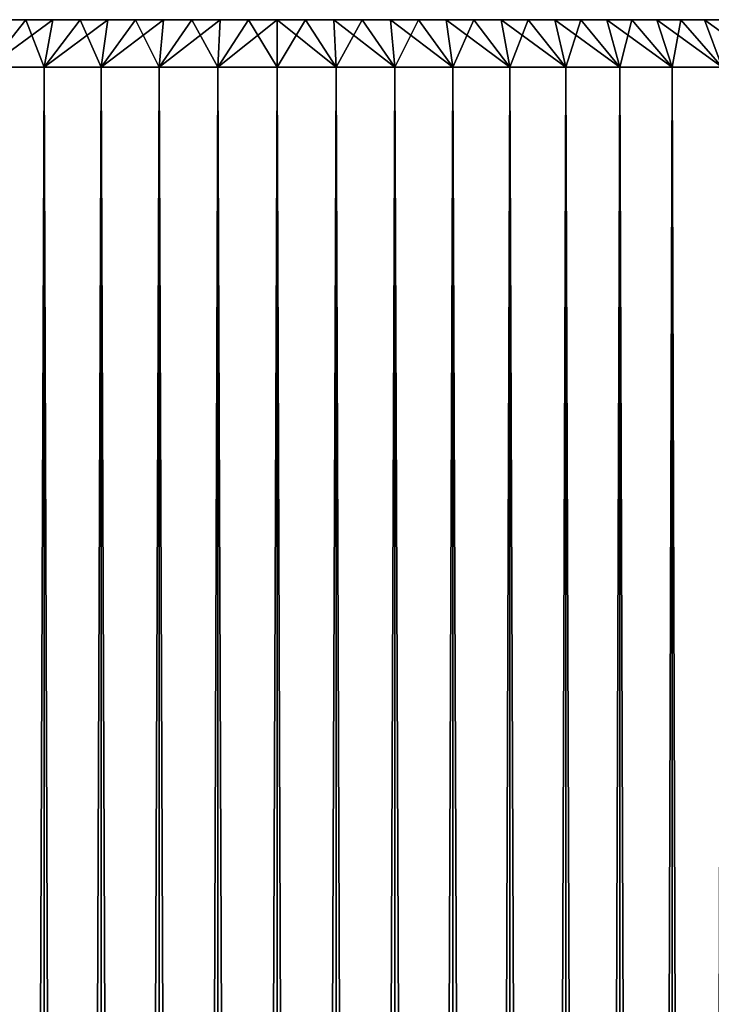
# Model space of a CAD drawing. Header units: millimetres. Extents: x -5 to 5, y 0 to 1574.
# Tile 16 of 17: x -1.63 to 2.75, y 1567.27 to 1573.5. Entities that reach past the tile are written whole.
import ezdxf

# ---------------------------------------------------------------- set-up
doc = ezdxf.new("R2010")
doc.units = ezdxf.units.MM
doc.header["$LTSCALE"] = 65.185185
for name, color, linetype in [('10', 7, 'CONTINUOUS'), ('11', 7, 'CONTINUOUS'), ('12', 7, 'CONTINUOUS'), ('8', 7, 'CONTINUOUS'), ('9', 7, 'CONTINUOUS')]:
    doc.layers.add(name, color=color, linetype=linetype)

msp = doc.modelspace()

# ---------------------------------------------------------------- linework, layer by layer
at = {"layer": '10', "color": 1, "linetype": 'Continuous'}
for points in [[(-1.8267, 1473.8, 4.6544), (-1.4738, 1473.8, 4.7779), (-1.8267, 1573.2, 4.6544), (-1.8267, 1473.8, 4.6544)], [(-1.8267, 1573.2, 4.6544), (-1.4738, 1473.8, 4.7779), (-1.4738, 1573.2, 4.7779), (-1.8267, 1573.2, 4.6544)], [(-1.4738, 1473.8, 4.7779), (-1.1126, 1473.8, 4.8746), (-1.4738, 1573.2, 4.7779), (-1.4738, 1473.8, 4.7779)], [(-1.4738, 1573.2, 4.7779), (-1.1126, 1473.8, 4.8746), (-1.1126, 1573.2, 4.8746), (-1.4738, 1573.2, 4.7779)], [(-1.1126, 1473.8, 4.8746), (-0.7452, 1473.8, 4.9442), (-1.1126, 1573.2, 4.8746), (-1.1126, 1473.8, 4.8746)], [(-1.1126, 1573.2, 4.8746), (-0.7452, 1473.8, 4.9442), (-0.7452, 1573.2, 4.9442), (-1.1126, 1573.2, 4.8746)], [(-0.7452, 1473.8, 4.9442), (-0.3737, 1473.8, 4.986), (-0.7452, 1573.2, 4.9442), (-0.7452, 1473.8, 4.9442)], [(-0.7452, 1573.2, 4.9442), (-0.3737, 1473.8, 4.986), (-0.3737, 1573.2, 4.986), (-0.7452, 1573.2, 4.9442)], [(-0.3737, 1473.8, 4.986), (0, 1473.8, 5), (-0.3737, 1573.2, 4.986), (-0.3737, 1473.8, 4.986)], [(-0.3737, 1573.2, 4.986), (0, 1473.8, 5), (0, 1573.2, 5), (-0.3737, 1573.2, 4.986)], [(0, 1473.8, 5), (0.3737, 1473.8, 4.986), (0, 1573.2, 5), (0, 1473.8, 5)], [(0, 1573.2, 5), (0.3737, 1473.8, 4.986), (0.3737, 1573.2, 4.986), (0, 1573.2, 5)], [(0.3737, 1473.8, 4.986), (0.7452, 1473.8, 4.9442), (0.3737, 1573.2, 4.986), (0.3737, 1473.8, 4.986)], [(0.3737, 1573.2, 4.986), (0.7452, 1473.8, 4.9442), (0.7452, 1573.2, 4.9442), (0.3737, 1573.2, 4.986)], [(0.7452, 1473.8, 4.9442), (1.1126, 1473.8, 4.8746), (0.7452, 1573.2, 4.9442), (0.7452, 1473.8, 4.9442)], [(0.7452, 1573.2, 4.9442), (1.1126, 1473.8, 4.8746), (1.1126, 1573.2, 4.8746), (0.7452, 1573.2, 4.9442)], [(1.1126, 1473.8, 4.8746), (1.4738, 1473.8, 4.7779), (1.1126, 1573.2, 4.8746), (1.1126, 1473.8, 4.8746)], [(1.1126, 1573.2, 4.8746), (1.4738, 1473.8, 4.7779), (1.4738, 1573.2, 4.7779), (1.1126, 1573.2, 4.8746)], [(1.4738, 1473.8, 4.7779), (1.8267, 1473.8, 4.6544), (1.4738, 1573.2, 4.7779), (1.4738, 1473.8, 4.7779)], [(1.4738, 1573.2, 4.7779), (1.8267, 1473.8, 4.6544), (1.8267, 1573.2, 4.6544), (1.4738, 1573.2, 4.7779)], [(1.8267, 1473.8, 4.6544), (2.1694, 1473.8, 4.5048), (1.8267, 1573.2, 4.6544), (1.8267, 1473.8, 4.6544)], [(1.8267, 1573.2, 4.6544), (2.1694, 1473.8, 4.5048), (2.1694, 1573.2, 4.5048), (1.8267, 1573.2, 4.6544)], [(2.1694, 1473.8, 4.5048), (2.5, 1473.8, 4.3301), (2.1694, 1573.2, 4.5048), (2.1694, 1473.8, 4.5048)], [(2.1694, 1573.2, 4.5048), (2.5, 1473.8, 4.3301), (2.5, 1573.2, 4.3301), (2.1694, 1573.2, 4.5048)], [(2.5, 1473.8, 4.3301), (2.8166, 1473.8, 4.1312), (2.5, 1573.2, 4.3301), (2.5, 1473.8, 4.3301)], [(2.5, 1573.2, 4.3301), (2.8166, 1473.8, 4.1312), (2.8166, 1573.2, 4.1312), (2.5, 1573.2, 4.3301)]]:
    msp.add_3dface(points, dxfattribs=at)
at = {"layer": '11', "color": 1, "linetype": 'Continuous'}
for points in [[(-1.7569, 1573.5, -4.3593), (-1.5887, 1573.5, -4.4233), (-1.8267, 1573.2, -4.6544), (-1.7569, 1573.5, -4.3593)], [(-1.5887, 1573.5, -4.4233), (-1.4181, 1573.5, -4.481), (-1.8267, 1573.2, -4.6544), (-1.5887, 1573.5, -4.4233)], [(-1.4181, 1573.5, -4.481), (-1.4738, 1573.2, -4.7779), (-1.8267, 1573.2, -4.6544), (-1.4181, 1573.5, -4.481)], [(-1.4181, 1573.5, -4.481), (-1.2454, 1573.5, -4.532), (-1.4738, 1573.2, -4.7779), (-1.4181, 1573.5, -4.481)], [(-1.2454, 1573.5, -4.532), (-1.0709, 1573.5, -4.5764), (-1.4738, 1573.2, -4.7779), (-1.2454, 1573.5, -4.532)], [(-1.0709, 1573.5, -4.5764), (-1.1126, 1573.2, -4.8746), (-1.4738, 1573.2, -4.7779), (-1.0709, 1573.5, -4.5764)], [(-1.0709, 1573.5, -4.5764), (-0.8949, 1573.5, -4.614), (-1.1126, 1573.2, -4.8746), (-1.0709, 1573.5, -4.5764)], [(-0.8949, 1573.5, -4.614), (-0.7174, 1573.5, -4.6449), (-1.1126, 1573.2, -4.8746), (-0.8949, 1573.5, -4.614)], [(-0.7174, 1573.5, -4.6449), (-0.7452, 1573.2, -4.9442), (-1.1126, 1573.2, -4.8746), (-0.7174, 1573.5, -4.6449)], [(-0.7174, 1573.5, -4.6449), (-0.539, 1573.5, -4.669), (-0.7452, 1573.2, -4.9442), (-0.7174, 1573.5, -4.6449)], [(-0.539, 1573.5, -4.669), (-0.3598, 1573.5, -4.6862), (-0.7452, 1573.2, -4.9442), (-0.539, 1573.5, -4.669)], [(-0.3598, 1573.5, -4.6862), (-0.3737, 1573.2, -4.986), (-0.7452, 1573.2, -4.9442), (-0.3598, 1573.5, -4.6862)], [(-0.3598, 1573.5, -4.6862), (-0.18, 1573.5, -4.6965), (-0.3737, 1573.2, -4.986), (-0.3598, 1573.5, -4.6862)], [(-0.18, 1573.5, -4.6965), (0, 1573.5, -4.7), (-0.3737, 1573.2, -4.986), (-0.18, 1573.5, -4.6965)], [(0, 1573.5, -4.7), (0, 1573.2, -5), (-0.3737, 1573.2, -4.986), (0, 1573.5, -4.7)], [(0, 1573.5, -4.7), (0.18, 1573.5, -4.6965), (0, 1573.2, -5), (0, 1573.5, -4.7)], [(0.18, 1573.5, -4.6965), (0.3737, 1573.2, -4.986), (0, 1573.2, -5), (0.18, 1573.5, -4.6965)], [(0.18, 1573.5, -4.6965), (0.3598, 1573.5, -4.6862), (0.3737, 1573.2, -4.986), (0.18, 1573.5, -4.6965)], [(0.3598, 1573.5, -4.6862), (0.539, 1573.5, -4.669), (0.3737, 1573.2, -4.986), (0.3598, 1573.5, -4.6862)], [(0.539, 1573.5, -4.669), (0.7452, 1573.2, -4.9442), (0.3737, 1573.2, -4.986), (0.539, 1573.5, -4.669)], [(0.539, 1573.5, -4.669), (0.7174, 1573.5, -4.6449), (0.7452, 1573.2, -4.9442), (0.539, 1573.5, -4.669)], [(0.7174, 1573.5, -4.6449), (0.8949, 1573.5, -4.614), (0.7452, 1573.2, -4.9442), (0.7174, 1573.5, -4.6449)], [(0.8949, 1573.5, -4.614), (1.1126, 1573.2, -4.8746), (0.7452, 1573.2, -4.9442), (0.8949, 1573.5, -4.614)], [(0.8949, 1573.5, -4.614), (1.0709, 1573.5, -4.5764), (1.1126, 1573.2, -4.8746), (0.8949, 1573.5, -4.614)], [(1.0709, 1573.5, -4.5764), (1.2454, 1573.5, -4.532), (1.1126, 1573.2, -4.8746), (1.0709, 1573.5, -4.5764)], [(1.2454, 1573.5, -4.532), (1.4738, 1573.2, -4.7779), (1.1126, 1573.2, -4.8746), (1.2454, 1573.5, -4.532)], [(1.2454, 1573.5, -4.532), (1.4181, 1573.5, -4.481), (1.4738, 1573.2, -4.7779), (1.2454, 1573.5, -4.532)], [(1.4181, 1573.5, -4.481), (1.5887, 1573.5, -4.4233), (1.4738, 1573.2, -4.7779), (1.4181, 1573.5, -4.481)], [(1.5887, 1573.5, -4.4233), (1.8267, 1573.2, -4.6544), (1.4738, 1573.2, -4.7779), (1.5887, 1573.5, -4.4233)], [(1.5887, 1573.5, -4.4233), (1.7569, 1573.5, -4.3593), (1.8267, 1573.2, -4.6544), (1.5887, 1573.5, -4.4233)], [(1.7569, 1573.5, -4.3593), (1.9226, 1573.5, -4.2888), (1.8267, 1573.2, -4.6544), (1.7569, 1573.5, -4.3593)], [(1.9226, 1573.5, -4.2888), (2.1694, 1573.2, -4.5048), (1.8267, 1573.2, -4.6544), (1.9226, 1573.5, -4.2888)], [(1.9226, 1573.5, -4.2888), (2.0855, 1573.5, -4.212), (2.1694, 1573.2, -4.5048), (1.9226, 1573.5, -4.2888)], [(2.0855, 1573.5, -4.212), (2.2453, 1573.5, -4.129), (2.1694, 1573.2, -4.5048), (2.0855, 1573.5, -4.212)], [(2.2453, 1573.5, -4.129), (2.5, 1573.2, -4.3301), (2.1694, 1573.2, -4.5048), (2.2453, 1573.5, -4.129)], [(2.2453, 1573.5, -4.129), (2.4018, 1573.5, -4.04), (2.5, 1573.2, -4.3301), (2.2453, 1573.5, -4.129)], [(2.4018, 1573.5, -4.04), (2.5548, 1573.5, -3.945), (2.5, 1573.2, -4.3301), (2.4018, 1573.5, -4.04)], [(2.5548, 1573.5, -3.945), (2.8166, 1573.2, -4.1312), (2.5, 1573.2, -4.3301), (2.5548, 1573.5, -3.945)], [(2.5548, 1573.5, -3.945), (2.704, 1573.5, -3.8443), (2.8166, 1573.2, -4.1312), (2.5548, 1573.5, -3.945)], [(2.704, 1573.5, -3.8443), (2.8492, 1573.5, -3.7379), (2.8166, 1573.2, -4.1312), (2.704, 1573.5, -3.8443)]]:
    msp.add_3dface(points, dxfattribs=at)
at = {"layer": '12', "color": 1, "linetype": 'Continuous'}
for points in [[(-1.5887, 1573.5, 4.4233), (-1.7569, 1573.5, 4.3593), (-1.8267, 1573.2, 4.6544), (-1.5887, 1573.5, 4.4233)], [(-1.5887, 1573.5, 4.4233), (-1.8267, 1573.2, 4.6544), (-1.4738, 1573.2, 4.7779), (-1.5887, 1573.5, 4.4233)], [(-1.4181, 1573.5, 4.481), (-1.5887, 1573.5, 4.4233), (-1.4738, 1573.2, 4.7779), (-1.4181, 1573.5, 4.481)], [(-1.2454, 1573.5, 4.532), (-1.4181, 1573.5, 4.481), (-1.4738, 1573.2, 4.7779), (-1.2454, 1573.5, 4.532)], [(-1.2454, 1573.5, 4.532), (-1.4738, 1573.2, 4.7779), (-1.1126, 1573.2, 4.8746), (-1.2454, 1573.5, 4.532)], [(-1.0709, 1573.5, 4.5764), (-1.2454, 1573.5, 4.532), (-1.1126, 1573.2, 4.8746), (-1.0709, 1573.5, 4.5764)], [(-0.8949, 1573.5, 4.614), (-1.0709, 1573.5, 4.5764), (-1.1126, 1573.2, 4.8746), (-0.8949, 1573.5, 4.614)], [(-0.8949, 1573.5, 4.614), (-1.1126, 1573.2, 4.8746), (-0.7452, 1573.2, 4.9442), (-0.8949, 1573.5, 4.614)], [(-0.7174, 1573.5, 4.6449), (-0.8949, 1573.5, 4.614), (-0.7452, 1573.2, 4.9442), (-0.7174, 1573.5, 4.6449)], [(-0.539, 1573.5, 4.669), (-0.7174, 1573.5, 4.6449), (-0.7452, 1573.2, 4.9442), (-0.539, 1573.5, 4.669)], [(-0.539, 1573.5, 4.669), (-0.7452, 1573.2, 4.9442), (-0.3737, 1573.2, 4.986), (-0.539, 1573.5, 4.669)], [(-0.3598, 1573.5, 4.6862), (-0.539, 1573.5, 4.669), (-0.3737, 1573.2, 4.986), (-0.3598, 1573.5, 4.6862)], [(-0.18, 1573.5, 4.6965), (-0.3598, 1573.5, 4.6862), (-0.3737, 1573.2, 4.986), (-0.18, 1573.5, 4.6965)], [(-0.18, 1573.5, 4.6965), (-0.3737, 1573.2, 4.986), (0, 1573.2, 5), (-0.18, 1573.5, 4.6965)], [(0, 1573.5, 4.7), (-0.18, 1573.5, 4.6965), (0, 1573.2, 5), (0, 1573.5, 4.7)], [(0.18, 1573.5, 4.6965), (0, 1573.5, 4.7), (0.3737, 1573.2, 4.986), (0.18, 1573.5, 4.6965)], [(0, 1573.5, 4.7), (0, 1573.2, 5), (0.3737, 1573.2, 4.986), (0, 1573.5, 4.7)], [(0.3598, 1573.5, 4.6862), (0.18, 1573.5, 4.6965), (0.3737, 1573.2, 4.986), (0.3598, 1573.5, 4.6862)], [(0.539, 1573.5, 4.669), (0.3598, 1573.5, 4.6862), (0.7452, 1573.2, 4.9442), (0.539, 1573.5, 4.669)], [(0.3598, 1573.5, 4.6862), (0.3737, 1573.2, 4.986), (0.7452, 1573.2, 4.9442), (0.3598, 1573.5, 4.6862)], [(0.7174, 1573.5, 4.6449), (0.539, 1573.5, 4.669), (0.7452, 1573.2, 4.9442), (0.7174, 1573.5, 4.6449)], [(0.8949, 1573.5, 4.614), (0.7174, 1573.5, 4.6449), (1.1126, 1573.2, 4.8746), (0.8949, 1573.5, 4.614)], [(0.7174, 1573.5, 4.6449), (0.7452, 1573.2, 4.9442), (1.1126, 1573.2, 4.8746), (0.7174, 1573.5, 4.6449)], [(1.0709, 1573.5, 4.5764), (0.8949, 1573.5, 4.614), (1.1126, 1573.2, 4.8746), (1.0709, 1573.5, 4.5764)], [(1.2454, 1573.5, 4.532), (1.0709, 1573.5, 4.5764), (1.4738, 1573.2, 4.7779), (1.2454, 1573.5, 4.532)], [(1.0709, 1573.5, 4.5764), (1.1126, 1573.2, 4.8746), (1.4738, 1573.2, 4.7779), (1.0709, 1573.5, 4.5764)], [(1.4181, 1573.5, 4.481), (1.2454, 1573.5, 4.532), (1.4738, 1573.2, 4.7779), (1.4181, 1573.5, 4.481)], [(1.5887, 1573.5, 4.4233), (1.4181, 1573.5, 4.481), (1.8267, 1573.2, 4.6544), (1.5887, 1573.5, 4.4233)], [(1.4181, 1573.5, 4.481), (1.4738, 1573.2, 4.7779), (1.8267, 1573.2, 4.6544), (1.4181, 1573.5, 4.481)], [(1.7569, 1573.5, 4.3593), (1.5887, 1573.5, 4.4233), (1.8267, 1573.2, 4.6544), (1.7569, 1573.5, 4.3593)], [(1.9226, 1573.5, 4.2888), (1.7569, 1573.5, 4.3593), (2.1694, 1573.2, 4.5048), (1.9226, 1573.5, 4.2888)], [(1.7569, 1573.5, 4.3593), (1.8267, 1573.2, 4.6544), (2.1694, 1573.2, 4.5048), (1.7569, 1573.5, 4.3593)], [(2.0855, 1573.5, 4.212), (1.9226, 1573.5, 4.2888), (2.1694, 1573.2, 4.5048), (2.0855, 1573.5, 4.212)], [(2.2453, 1573.5, 4.129), (2.0855, 1573.5, 4.212), (2.5, 1573.2, 4.3301), (2.2453, 1573.5, 4.129)], [(2.0855, 1573.5, 4.212), (2.1694, 1573.2, 4.5048), (2.5, 1573.2, 4.3301), (2.0855, 1573.5, 4.212)], [(2.4018, 1573.5, 4.04), (2.2453, 1573.5, 4.129), (2.5, 1573.2, 4.3301), (2.4018, 1573.5, 4.04)], [(2.5548, 1573.5, 3.945), (2.4018, 1573.5, 4.04), (2.8166, 1573.2, 4.1312), (2.5548, 1573.5, 3.945)], [(2.4018, 1573.5, 4.04), (2.5, 1573.2, 4.3301), (2.8166, 1573.2, 4.1312), (2.4018, 1573.5, 4.04)], [(2.704, 1573.5, 3.8443), (2.5548, 1573.5, 3.945), (2.8166, 1573.2, 4.1312), (2.704, 1573.5, 3.8443)], [(2.8492, 1573.5, 3.7379), (2.704, 1573.5, 3.8443), (3.1174, 1573.2, 3.9092), (2.8492, 1573.5, 3.7379)], [(2.704, 1573.5, 3.8443), (2.8166, 1573.2, 4.1312), (3.1174, 1573.2, 3.9092), (2.704, 1573.5, 3.8443)]]:
    msp.add_3dface(points, dxfattribs=at)
at = {"layer": '8', "color": 1, "linetype": 'Continuous'}
for points in [[(-4.6965, 1573.5, -0.1801), (-4.7, 1573.5), (4.6965, 1573.5, -0.1801), (-4.6965, 1573.5, -0.1801)], [(4.6965, 1573.5, -0.1801), (-4.7, 1573.5), (4.7, 1573.5), (4.6965, 1573.5, -0.1801)], [(4.7, 1573.5), (-4.7, 1573.5), (-4.6965, 1573.5, 0.1801), (4.7, 1573.5)], [(-4.6862, 1573.5, -0.3598), (-4.6965, 1573.5, -0.1801), (4.6862, 1573.5, -0.3598), (-4.6862, 1573.5, -0.3598)], [(4.6862, 1573.5, -0.3598), (-4.6965, 1573.5, -0.1801), (4.6965, 1573.5, -0.1801), (4.6862, 1573.5, -0.3598)], [(4.6965, 1573.5, 0.1801), (4.7, 1573.5), (-4.6965, 1573.5, 0.1801), (4.6965, 1573.5, 0.1801)], [(-4.6862, 1573.5, 0.3598), (4.6965, 1573.5, 0.1801), (-4.6965, 1573.5, 0.1801), (-4.6862, 1573.5, 0.3598)], [(-4.669, 1573.5, -0.539), (-4.6862, 1573.5, -0.3598), (4.669, 1573.5, -0.539), (-4.669, 1573.5, -0.539)], [(4.669, 1573.5, -0.539), (-4.6862, 1573.5, -0.3598), (4.6862, 1573.5, -0.3598), (4.669, 1573.5, -0.539)], [(4.6862, 1573.5, 0.3598), (4.6965, 1573.5, 0.1801), (-4.6862, 1573.5, 0.3598), (4.6862, 1573.5, 0.3598)], [(-4.669, 1573.5, 0.539), (4.6862, 1573.5, 0.3598), (-4.6862, 1573.5, 0.3598), (-4.669, 1573.5, 0.539)], [(-4.6449, 1573.5, -0.7174), (-4.669, 1573.5, -0.539), (4.6449, 1573.5, -0.7174), (-4.6449, 1573.5, -0.7174)], [(4.6449, 1573.5, -0.7174), (-4.669, 1573.5, -0.539), (4.669, 1573.5, -0.539), (4.6449, 1573.5, -0.7174)], [(4.669, 1573.5, 0.539), (4.6862, 1573.5, 0.3598), (-4.669, 1573.5, 0.539), (4.669, 1573.5, 0.539)], [(-4.6449, 1573.5, 0.7174), (4.669, 1573.5, 0.539), (-4.669, 1573.5, 0.539), (-4.6449, 1573.5, 0.7174)], [(-4.614, 1573.5, -0.8949), (-4.6449, 1573.5, -0.7174), (4.614, 1573.5, -0.8949), (-4.614, 1573.5, -0.8949)], [(4.614, 1573.5, -0.8949), (-4.6449, 1573.5, -0.7174), (4.6449, 1573.5, -0.7174), (4.614, 1573.5, -0.8949)], [(4.6449, 1573.5, 0.7174), (4.669, 1573.5, 0.539), (-4.6449, 1573.5, 0.7174), (4.6449, 1573.5, 0.7174)], [(-4.614, 1573.5, 0.8949), (4.6449, 1573.5, 0.7174), (-4.6449, 1573.5, 0.7174), (-4.614, 1573.5, 0.8949)], [(-4.5764, 1573.5, -1.0709), (-4.614, 1573.5, -0.8949), (4.5764, 1573.5, -1.0709), (-4.5764, 1573.5, -1.0709)], [(4.5764, 1573.5, -1.0709), (-4.614, 1573.5, -0.8949), (4.614, 1573.5, -0.8949), (4.5764, 1573.5, -1.0709)], [(4.614, 1573.5, 0.8949), (4.6449, 1573.5, 0.7174), (-4.614, 1573.5, 0.8949), (4.614, 1573.5, 0.8949)], [(-4.5764, 1573.5, 1.0709), (4.614, 1573.5, 0.8949), (-4.614, 1573.5, 0.8949), (-4.5764, 1573.5, 1.0709)], [(-4.532, 1573.5, -1.2454), (-4.5764, 1573.5, -1.0709), (4.532, 1573.5, -1.2454), (-4.532, 1573.5, -1.2454)], [(4.532, 1573.5, -1.2454), (-4.5764, 1573.5, -1.0709), (4.5764, 1573.5, -1.0709), (4.532, 1573.5, -1.2454)], [(4.5764, 1573.5, 1.0709), (4.614, 1573.5, 0.8949), (-4.5764, 1573.5, 1.0709), (4.5764, 1573.5, 1.0709)], [(-4.532, 1573.5, 1.2454), (4.5764, 1573.5, 1.0709), (-4.5764, 1573.5, 1.0709), (-4.532, 1573.5, 1.2454)], [(-4.481, 1573.5, -1.4181), (-4.532, 1573.5, -1.2454), (4.481, 1573.5, -1.4181), (-4.481, 1573.5, -1.4181)], [(4.481, 1573.5, -1.4181), (-4.532, 1573.5, -1.2454), (4.532, 1573.5, -1.2454), (4.481, 1573.5, -1.4181)], [(4.532, 1573.5, 1.2454), (4.5764, 1573.5, 1.0709), (-4.532, 1573.5, 1.2454), (4.532, 1573.5, 1.2454)], [(-4.481, 1573.5, 1.4181), (4.532, 1573.5, 1.2454), (-4.532, 1573.5, 1.2454), (-4.481, 1573.5, 1.4181)], [(-4.4234, 1573.5, -1.5887), (-4.481, 1573.5, -1.4181), (4.4234, 1573.5, -1.5887), (-4.4234, 1573.5, -1.5887)], [(4.4234, 1573.5, -1.5887), (-4.481, 1573.5, -1.4181), (4.481, 1573.5, -1.4181), (4.4234, 1573.5, -1.5887)], [(4.481, 1573.5, 1.4181), (4.532, 1573.5, 1.2454), (-4.481, 1573.5, 1.4181), (4.481, 1573.5, 1.4181)], [(-4.4234, 1573.5, 1.5887), (4.481, 1573.5, 1.4181), (-4.481, 1573.5, 1.4181), (-4.4234, 1573.5, 1.5887)], [(-4.3593, 1573.5, -1.7569), (-4.4234, 1573.5, -1.5887), (4.3593, 1573.5, -1.7569), (-4.3593, 1573.5, -1.7569)], [(4.3593, 1573.5, -1.7569), (-4.4234, 1573.5, -1.5887), (4.4234, 1573.5, -1.5887), (4.3593, 1573.5, -1.7569)], [(4.4234, 1573.5, 1.5887), (4.481, 1573.5, 1.4181), (-4.4234, 1573.5, 1.5887), (4.4234, 1573.5, 1.5887)], [(-4.3593, 1573.5, 1.7569), (4.4234, 1573.5, 1.5887), (-4.4234, 1573.5, 1.5887), (-4.3593, 1573.5, 1.7569)], [(-4.2888, 1573.5, -1.9226), (-4.3593, 1573.5, -1.7569), (4.2888, 1573.5, -1.9226), (-4.2888, 1573.5, -1.9226)], [(4.2888, 1573.5, -1.9226), (-4.3593, 1573.5, -1.7569), (4.3593, 1573.5, -1.7569), (4.2888, 1573.5, -1.9226)], [(4.3593, 1573.5, 1.7569), (4.4234, 1573.5, 1.5887), (-4.3593, 1573.5, 1.7569), (4.3593, 1573.5, 1.7569)], [(-4.2888, 1573.5, 1.9226), (4.3593, 1573.5, 1.7569), (-4.3593, 1573.5, 1.7569), (-4.2888, 1573.5, 1.9226)], [(-4.212, 1573.5, -2.0855), (-4.2888, 1573.5, -1.9226), (4.212, 1573.5, -2.0855), (-4.212, 1573.5, -2.0855)], [(4.212, 1573.5, -2.0855), (-4.2888, 1573.5, -1.9226), (4.2888, 1573.5, -1.9226), (4.212, 1573.5, -2.0855)], [(4.2888, 1573.5, 1.9226), (4.3593, 1573.5, 1.7569), (-4.2888, 1573.5, 1.9226), (4.2888, 1573.5, 1.9226)], [(-4.212, 1573.5, 2.0855), (4.2888, 1573.5, 1.9226), (-4.2888, 1573.5, 1.9226), (-4.212, 1573.5, 2.0855)], [(-4.129, 1573.5, -2.2453), (-4.212, 1573.5, -2.0855), (4.129, 1573.5, -2.2453), (-4.129, 1573.5, -2.2453)], [(4.129, 1573.5, -2.2453), (-4.212, 1573.5, -2.0855), (4.212, 1573.5, -2.0855), (4.129, 1573.5, -2.2453)], [(4.212, 1573.5, 2.0855), (4.2888, 1573.5, 1.9226), (-4.212, 1573.5, 2.0855), (4.212, 1573.5, 2.0855)], [(-4.129, 1573.5, 2.2453), (4.212, 1573.5, 2.0855), (-4.212, 1573.5, 2.0855), (-4.129, 1573.5, 2.2453)], [(-4.04, 1573.5, -2.4018), (-4.129, 1573.5, -2.2453), (4.04, 1573.5, -2.4018), (-4.04, 1573.5, -2.4018)], [(4.04, 1573.5, -2.4018), (-4.129, 1573.5, -2.2453), (4.129, 1573.5, -2.2453), (4.04, 1573.5, -2.4018)], [(4.129, 1573.5, 2.2453), (4.212, 1573.5, 2.0855), (-4.129, 1573.5, 2.2453), (4.129, 1573.5, 2.2453)], [(-4.04, 1573.5, 2.4018), (4.129, 1573.5, 2.2453), (-4.129, 1573.5, 2.2453), (-4.04, 1573.5, 2.4018)], [(-3.945, 1573.5, -2.5548), (-4.04, 1573.5, -2.4018), (3.945, 1573.5, -2.5548), (-3.945, 1573.5, -2.5548)], [(3.945, 1573.5, -2.5548), (-4.04, 1573.5, -2.4018), (4.04, 1573.5, -2.4018), (3.945, 1573.5, -2.5548)], [(4.04, 1573.5, 2.4018), (4.129, 1573.5, 2.2453), (-4.04, 1573.5, 2.4018), (4.04, 1573.5, 2.4018)], [(-3.945, 1573.5, 2.5548), (4.04, 1573.5, 2.4018), (-4.04, 1573.5, 2.4018), (-3.945, 1573.5, 2.5548)], [(-3.8443, 1573.5, -2.704), (-3.945, 1573.5, -2.5548), (3.8443, 1573.5, -2.704), (-3.8443, 1573.5, -2.704)], [(3.8443, 1573.5, -2.704), (-3.945, 1573.5, -2.5548), (3.945, 1573.5, -2.5548), (3.8443, 1573.5, -2.704)], [(3.945, 1573.5, 2.5548), (4.04, 1573.5, 2.4018), (-3.945, 1573.5, 2.5548), (3.945, 1573.5, 2.5548)], [(-3.8443, 1573.5, 2.704), (3.945, 1573.5, 2.5548), (-3.945, 1573.5, 2.5548), (-3.8443, 1573.5, 2.704)], [(-3.7379, 1573.5, -2.8492), (-3.8443, 1573.5, -2.704), (3.7379, 1573.5, -2.8492), (-3.7379, 1573.5, -2.8492)], [(3.7379, 1573.5, -2.8492), (-3.8443, 1573.5, -2.704), (3.8443, 1573.5, -2.704), (3.7379, 1573.5, -2.8492)], [(3.8443, 1573.5, 2.704), (3.945, 1573.5, 2.5548), (-3.8443, 1573.5, 2.704), (3.8443, 1573.5, 2.704)], [(-3.7379, 1573.5, 2.8492), (3.8443, 1573.5, 2.704), (-3.8443, 1573.5, 2.704), (-3.7379, 1573.5, 2.8492)], [(-3.626, 1573.5, -2.9903), (-3.7379, 1573.5, -2.8492), (3.626, 1573.5, -2.9903), (-3.626, 1573.5, -2.9903)], [(3.626, 1573.5, -2.9903), (-3.7379, 1573.5, -2.8492), (3.7379, 1573.5, -2.8492), (3.626, 1573.5, -2.9903)], [(3.7379, 1573.5, 2.8492), (3.8443, 1573.5, 2.704), (-3.7379, 1573.5, 2.8492), (3.7379, 1573.5, 2.8492)], [(-3.626, 1573.5, 2.9903), (3.7379, 1573.5, 2.8492), (-3.7379, 1573.5, 2.8492), (-3.626, 1573.5, 2.9903)], [(-3.5088, 1573.5, -3.127), (-3.626, 1573.5, -2.9903), (3.5088, 1573.5, -3.127), (-3.5088, 1573.5, -3.127)], [(3.5088, 1573.5, -3.127), (-3.626, 1573.5, -2.9903), (3.626, 1573.5, -2.9903), (3.5088, 1573.5, -3.127)], [(3.626, 1573.5, 2.9903), (3.7379, 1573.5, 2.8492), (-3.626, 1573.5, 2.9903), (3.626, 1573.5, 2.9903)], [(-3.5088, 1573.5, 3.127), (3.626, 1573.5, 2.9903), (-3.626, 1573.5, 2.9903), (-3.5088, 1573.5, 3.127)], [(-3.3864, 1573.5, -3.2591), (-3.5088, 1573.5, -3.127), (3.3864, 1573.5, -3.2591), (-3.3864, 1573.5, -3.2591)], [(3.3864, 1573.5, -3.2591), (-3.5088, 1573.5, -3.127), (3.5088, 1573.5, -3.127), (3.3864, 1573.5, -3.2591)], [(3.5088, 1573.5, 3.127), (3.626, 1573.5, 2.9903), (-3.5088, 1573.5, 3.127), (3.5088, 1573.5, 3.127)], [(-3.3864, 1573.5, 3.2591), (3.5088, 1573.5, 3.127), (-3.5088, 1573.5, 3.127), (-3.3864, 1573.5, 3.2591)], [(-3.2592, 1573.5, -3.3864), (-3.3864, 1573.5, -3.2591), (3.2592, 1573.5, -3.3864), (-3.2592, 1573.5, -3.3864)], [(3.2592, 1573.5, -3.3864), (-3.3864, 1573.5, -3.2591), (3.3864, 1573.5, -3.2591), (3.2592, 1573.5, -3.3864)], [(3.3864, 1573.5, 3.2591), (3.5088, 1573.5, 3.127), (-3.3864, 1573.5, 3.2591), (3.3864, 1573.5, 3.2591)], [(-3.2592, 1573.5, 3.3864), (3.3864, 1573.5, 3.2591), (-3.3864, 1573.5, 3.2591), (-3.2592, 1573.5, 3.3864)], [(-3.127, 1573.5, -3.5088), (-3.2592, 1573.5, -3.3864), (3.127, 1573.5, -3.5088), (-3.127, 1573.5, -3.5088)], [(3.127, 1573.5, -3.5088), (-3.2592, 1573.5, -3.3864), (3.2592, 1573.5, -3.3864), (3.127, 1573.5, -3.5088)], [(3.2592, 1573.5, 3.3864), (3.3864, 1573.5, 3.2591), (-3.2592, 1573.5, 3.3864), (3.2592, 1573.5, 3.3864)], [(-3.127, 1573.5, 3.5088), (3.2592, 1573.5, 3.3864), (-3.2592, 1573.5, 3.3864), (-3.127, 1573.5, 3.5088)], [(-2.9904, 1573.5, -3.626), (-3.127, 1573.5, -3.5088), (2.9904, 1573.5, -3.626), (-2.9904, 1573.5, -3.626)], [(2.9904, 1573.5, -3.626), (-3.127, 1573.5, -3.5088), (3.127, 1573.5, -3.5088), (2.9904, 1573.5, -3.626)], [(3.127, 1573.5, 3.5088), (3.2592, 1573.5, 3.3864), (-3.127, 1573.5, 3.5088), (3.127, 1573.5, 3.5088)], [(-2.9904, 1573.5, 3.626), (3.127, 1573.5, 3.5088), (-3.127, 1573.5, 3.5088), (-2.9904, 1573.5, 3.626)], [(-2.8492, 1573.5, -3.7379), (-2.9904, 1573.5, -3.626), (2.8492, 1573.5, -3.7379), (-2.8492, 1573.5, -3.7379)], [(2.8492, 1573.5, -3.7379), (-2.9904, 1573.5, -3.626), (2.9904, 1573.5, -3.626), (2.8492, 1573.5, -3.7379)], [(2.9904, 1573.5, 3.626), (3.127, 1573.5, 3.5088), (-2.9904, 1573.5, 3.626), (2.9904, 1573.5, 3.626)], [(-2.8492, 1573.5, 3.7379), (2.9904, 1573.5, 3.626), (-2.9904, 1573.5, 3.626), (-2.8492, 1573.5, 3.7379)], [(-2.704, 1573.5, -3.8443), (-2.8492, 1573.5, -3.7379), (2.704, 1573.5, -3.8443), (-2.704, 1573.5, -3.8443)], [(2.704, 1573.5, -3.8443), (-2.8492, 1573.5, -3.7379), (2.8492, 1573.5, -3.7379), (2.704, 1573.5, -3.8443)], [(2.8492, 1573.5, 3.7379), (2.9904, 1573.5, 3.626), (-2.8492, 1573.5, 3.7379), (2.8492, 1573.5, 3.7379)], [(-2.704, 1573.5, 3.8443), (2.8492, 1573.5, 3.7379), (-2.8492, 1573.5, 3.7379), (-2.704, 1573.5, 3.8443)], [(-2.5548, 1573.5, -3.945), (-2.704, 1573.5, -3.8443), (2.5548, 1573.5, -3.945), (-2.5548, 1573.5, -3.945)], [(2.5548, 1573.5, -3.945), (-2.704, 1573.5, -3.8443), (2.704, 1573.5, -3.8443), (2.5548, 1573.5, -3.945)], [(2.704, 1573.5, 3.8443), (2.8492, 1573.5, 3.7379), (-2.704, 1573.5, 3.8443), (2.704, 1573.5, 3.8443)], [(-2.5548, 1573.5, 3.945), (2.704, 1573.5, 3.8443), (-2.704, 1573.5, 3.8443), (-2.5548, 1573.5, 3.945)], [(-2.4018, 1573.5, -4.04), (-2.5548, 1573.5, -3.945), (2.4018, 1573.5, -4.04), (-2.4018, 1573.5, -4.04)], [(2.4018, 1573.5, -4.04), (-2.5548, 1573.5, -3.945), (2.5548, 1573.5, -3.945), (2.4018, 1573.5, -4.04)], [(2.5548, 1573.5, 3.945), (2.704, 1573.5, 3.8443), (-2.5548, 1573.5, 3.945), (2.5548, 1573.5, 3.945)], [(-2.4018, 1573.5, 4.04), (2.5548, 1573.5, 3.945), (-2.5548, 1573.5, 3.945), (-2.4018, 1573.5, 4.04)], [(-2.2453, 1573.5, -4.129), (-2.4018, 1573.5, -4.04), (2.2453, 1573.5, -4.129), (-2.2453, 1573.5, -4.129)], [(2.2453, 1573.5, -4.129), (-2.4018, 1573.5, -4.04), (2.4018, 1573.5, -4.04), (2.2453, 1573.5, -4.129)], [(2.4018, 1573.5, 4.04), (2.5548, 1573.5, 3.945), (-2.4018, 1573.5, 4.04), (2.4018, 1573.5, 4.04)], [(-2.2453, 1573.5, 4.129), (2.4018, 1573.5, 4.04), (-2.4018, 1573.5, 4.04), (-2.2453, 1573.5, 4.129)], [(-2.0855, 1573.5, -4.212), (-2.2453, 1573.5, -4.129), (2.0855, 1573.5, -4.212), (-2.0855, 1573.5, -4.212)], [(2.0855, 1573.5, -4.212), (-2.2453, 1573.5, -4.129), (2.2453, 1573.5, -4.129), (2.0855, 1573.5, -4.212)], [(2.2453, 1573.5, 4.129), (2.4018, 1573.5, 4.04), (-2.2453, 1573.5, 4.129), (2.2453, 1573.5, 4.129)], [(-2.0855, 1573.5, 4.212), (2.2453, 1573.5, 4.129), (-2.2453, 1573.5, 4.129), (-2.0855, 1573.5, 4.212)], [(-1.9226, 1573.5, -4.2888), (-2.0855, 1573.5, -4.212), (1.9226, 1573.5, -4.2888), (-1.9226, 1573.5, -4.2888)], [(1.9226, 1573.5, -4.2888), (-2.0855, 1573.5, -4.212), (2.0855, 1573.5, -4.212), (1.9226, 1573.5, -4.2888)], [(2.0855, 1573.5, 4.212), (2.2453, 1573.5, 4.129), (-2.0855, 1573.5, 4.212), (2.0855, 1573.5, 4.212)], [(-1.9226, 1573.5, 4.2888), (2.0855, 1573.5, 4.212), (-2.0855, 1573.5, 4.212), (-1.9226, 1573.5, 4.2888)], [(-1.7569, 1573.5, -4.3593), (-1.9226, 1573.5, -4.2888), (1.7569, 1573.5, -4.3593), (-1.7569, 1573.5, -4.3593)], [(1.7569, 1573.5, -4.3593), (-1.9226, 1573.5, -4.2888), (1.9226, 1573.5, -4.2888), (1.7569, 1573.5, -4.3593)], [(1.9226, 1573.5, 4.2888), (2.0855, 1573.5, 4.212), (-1.9226, 1573.5, 4.2888), (1.9226, 1573.5, 4.2888)], [(-1.7569, 1573.5, 4.3593), (1.9226, 1573.5, 4.2888), (-1.9226, 1573.5, 4.2888), (-1.7569, 1573.5, 4.3593)], [(-1.5887, 1573.5, -4.4233), (-1.7569, 1573.5, -4.3593), (1.5887, 1573.5, -4.4233), (-1.5887, 1573.5, -4.4233)], [(1.5887, 1573.5, -4.4233), (-1.7569, 1573.5, -4.3593), (1.7569, 1573.5, -4.3593), (1.5887, 1573.5, -4.4233)], [(1.7569, 1573.5, 4.3593), (1.9226, 1573.5, 4.2888), (-1.7569, 1573.5, 4.3593), (1.7569, 1573.5, 4.3593)], [(-1.5887, 1573.5, 4.4233), (1.7569, 1573.5, 4.3593), (-1.7569, 1573.5, 4.3593), (-1.5887, 1573.5, 4.4233)], [(-1.4181, 1573.5, -4.481), (-1.5887, 1573.5, -4.4233), (1.4181, 1573.5, -4.481), (-1.4181, 1573.5, -4.481)], [(1.4181, 1573.5, -4.481), (-1.5887, 1573.5, -4.4233), (1.5887, 1573.5, -4.4233), (1.4181, 1573.5, -4.481)], [(1.5887, 1573.5, 4.4233), (1.7569, 1573.5, 4.3593), (-1.5887, 1573.5, 4.4233), (1.5887, 1573.5, 4.4233)], [(-1.4181, 1573.5, 4.481), (1.5887, 1573.5, 4.4233), (-1.5887, 1573.5, 4.4233), (-1.4181, 1573.5, 4.481)], [(-1.2454, 1573.5, -4.532), (-1.4181, 1573.5, -4.481), (1.2454, 1573.5, -4.532), (-1.2454, 1573.5, -4.532)], [(1.2454, 1573.5, -4.532), (-1.4181, 1573.5, -4.481), (1.4181, 1573.5, -4.481), (1.2454, 1573.5, -4.532)], [(1.4181, 1573.5, 4.481), (1.5887, 1573.5, 4.4233), (-1.4181, 1573.5, 4.481), (1.4181, 1573.5, 4.481)], [(-1.2454, 1573.5, 4.532), (1.4181, 1573.5, 4.481), (-1.4181, 1573.5, 4.481), (-1.2454, 1573.5, 4.532)], [(-1.0709, 1573.5, -4.5764), (-1.2454, 1573.5, -4.532), (1.0709, 1573.5, -4.5764), (-1.0709, 1573.5, -4.5764)], [(1.0709, 1573.5, -4.5764), (-1.2454, 1573.5, -4.532), (1.2454, 1573.5, -4.532), (1.0709, 1573.5, -4.5764)], [(1.2454, 1573.5, 4.532), (1.4181, 1573.5, 4.481), (-1.2454, 1573.5, 4.532), (1.2454, 1573.5, 4.532)], [(-1.0709, 1573.5, 4.5764), (1.2454, 1573.5, 4.532), (-1.2454, 1573.5, 4.532), (-1.0709, 1573.5, 4.5764)], [(-0.8949, 1573.5, -4.614), (-1.0709, 1573.5, -4.5764), (0.8949, 1573.5, -4.614), (-0.8949, 1573.5, -4.614)], [(0.8949, 1573.5, -4.614), (-1.0709, 1573.5, -4.5764), (1.0709, 1573.5, -4.5764), (0.8949, 1573.5, -4.614)], [(1.0709, 1573.5, 4.5764), (1.2454, 1573.5, 4.532), (-1.0709, 1573.5, 4.5764), (1.0709, 1573.5, 4.5764)], [(-0.8949, 1573.5, 4.614), (1.0709, 1573.5, 4.5764), (-1.0709, 1573.5, 4.5764), (-0.8949, 1573.5, 4.614)], [(-0.7174, 1573.5, -4.6449), (-0.8949, 1573.5, -4.614), (0.7174, 1573.5, -4.6449), (-0.7174, 1573.5, -4.6449)], [(0.7174, 1573.5, -4.6449), (-0.8949, 1573.5, -4.614), (0.8949, 1573.5, -4.614), (0.7174, 1573.5, -4.6449)], [(0.8949, 1573.5, 4.614), (1.0709, 1573.5, 4.5764), (-0.8949, 1573.5, 4.614), (0.8949, 1573.5, 4.614)], [(-0.7174, 1573.5, 4.6449), (0.8949, 1573.5, 4.614), (-0.8949, 1573.5, 4.614), (-0.7174, 1573.5, 4.6449)], [(-0.539, 1573.5, -4.669), (-0.7174, 1573.5, -4.6449), (0.539, 1573.5, -4.669), (-0.539, 1573.5, -4.669)], [(0.539, 1573.5, -4.669), (-0.7174, 1573.5, -4.6449), (0.7174, 1573.5, -4.6449), (0.539, 1573.5, -4.669)], [(0.7174, 1573.5, 4.6449), (0.8949, 1573.5, 4.614), (-0.7174, 1573.5, 4.6449), (0.7174, 1573.5, 4.6449)], [(-0.539, 1573.5, 4.669), (0.7174, 1573.5, 4.6449), (-0.7174, 1573.5, 4.6449), (-0.539, 1573.5, 4.669)], [(-0.3598, 1573.5, -4.6862), (-0.539, 1573.5, -4.669), (0.3598, 1573.5, -4.6862), (-0.3598, 1573.5, -4.6862)], [(0.3598, 1573.5, -4.6862), (-0.539, 1573.5, -4.669), (0.539, 1573.5, -4.669), (0.3598, 1573.5, -4.6862)], [(0.539, 1573.5, 4.669), (0.7174, 1573.5, 4.6449), (-0.539, 1573.5, 4.669), (0.539, 1573.5, 4.669)], [(-0.3598, 1573.5, 4.6862), (0.539, 1573.5, 4.669), (-0.539, 1573.5, 4.669), (-0.3598, 1573.5, 4.6862)], [(-0.18, 1573.5, -4.6965), (-0.3598, 1573.5, -4.6862), (0.18, 1573.5, -4.6965), (-0.18, 1573.5, -4.6965)], [(0.18, 1573.5, -4.6965), (-0.3598, 1573.5, -4.6862), (0.3598, 1573.5, -4.6862), (0.18, 1573.5, -4.6965)], [(0.3598, 1573.5, 4.6862), (0.539, 1573.5, 4.669), (-0.3598, 1573.5, 4.6862), (0.3598, 1573.5, 4.6862)], [(-0.18, 1573.5, 4.6965), (0.3598, 1573.5, 4.6862), (-0.3598, 1573.5, 4.6862), (-0.18, 1573.5, 4.6965)], [(0, 1573.5, -4.7), (-0.18, 1573.5, -4.6965), (0.18, 1573.5, -4.6965), (0, 1573.5, -4.7)], [(0.18, 1573.5, 4.6965), (0.3598, 1573.5, 4.6862), (-0.18, 1573.5, 4.6965), (0.18, 1573.5, 4.6965)], [(0, 1573.5, 4.7), (0.18, 1573.5, 4.6965), (-0.18, 1573.5, 4.6965), (0, 1573.5, 4.7)]]:
    msp.add_3dface(points, dxfattribs=at)
at = {"layer": '9', "color": 1, "linetype": 'Continuous'}
for points in [[(-1.4738, 1473.8, -4.7779), (-1.8267, 1473.8, -4.6544), (-1.4738, 1573.2, -4.7779), (-1.4738, 1473.8, -4.7779)], [(-1.4738, 1573.2, -4.7779), (-1.8267, 1473.8, -4.6544), (-1.8267, 1573.2, -4.6544), (-1.4738, 1573.2, -4.7779)], [(-1.1126, 1473.8, -4.8746), (-1.4738, 1473.8, -4.7779), (-1.1126, 1573.2, -4.8746), (-1.1126, 1473.8, -4.8746)], [(-1.1126, 1573.2, -4.8746), (-1.4738, 1473.8, -4.7779), (-1.4738, 1573.2, -4.7779), (-1.1126, 1573.2, -4.8746)], [(-0.7452, 1473.8, -4.9442), (-1.1126, 1473.8, -4.8746), (-0.7452, 1573.2, -4.9442), (-0.7452, 1473.8, -4.9442)], [(-0.7452, 1573.2, -4.9442), (-1.1126, 1473.8, -4.8746), (-1.1126, 1573.2, -4.8746), (-0.7452, 1573.2, -4.9442)], [(-0.3737, 1473.8, -4.986), (-0.7452, 1473.8, -4.9442), (-0.3737, 1573.2, -4.986), (-0.3737, 1473.8, -4.986)], [(-0.3737, 1573.2, -4.986), (-0.7452, 1473.8, -4.9442), (-0.7452, 1573.2, -4.9442), (-0.3737, 1573.2, -4.986)], [(0, 1473.8, -5), (-0.3737, 1473.8, -4.986), (0, 1573.2, -5), (0, 1473.8, -5)], [(0, 1573.2, -5), (-0.3737, 1473.8, -4.986), (-0.3737, 1573.2, -4.986), (0, 1573.2, -5)], [(0.3737, 1473.8, -4.986), (0, 1473.8, -5), (0.3737, 1573.2, -4.986), (0.3737, 1473.8, -4.986)], [(0.3737, 1573.2, -4.986), (0, 1473.8, -5), (0, 1573.2, -5), (0.3737, 1573.2, -4.986)], [(0.7452, 1473.8, -4.9442), (0.3737, 1473.8, -4.986), (0.7452, 1573.2, -4.9442), (0.7452, 1473.8, -4.9442)], [(0.7452, 1573.2, -4.9442), (0.3737, 1473.8, -4.986), (0.3737, 1573.2, -4.986), (0.7452, 1573.2, -4.9442)], [(1.1126, 1473.8, -4.8746), (0.7452, 1473.8, -4.9442), (1.1126, 1573.2, -4.8746), (1.1126, 1473.8, -4.8746)], [(1.1126, 1573.2, -4.8746), (0.7452, 1473.8, -4.9442), (0.7452, 1573.2, -4.9442), (1.1126, 1573.2, -4.8746)], [(1.4738, 1473.8, -4.7779), (1.1126, 1473.8, -4.8746), (1.4738, 1573.2, -4.7779), (1.4738, 1473.8, -4.7779)], [(1.4738, 1573.2, -4.7779), (1.1126, 1473.8, -4.8746), (1.1126, 1573.2, -4.8746), (1.4738, 1573.2, -4.7779)], [(1.8267, 1473.8, -4.6544), (1.4738, 1473.8, -4.7779), (1.8267, 1573.2, -4.6544), (1.8267, 1473.8, -4.6544)], [(1.8267, 1573.2, -4.6544), (1.4738, 1473.8, -4.7779), (1.4738, 1573.2, -4.7779), (1.8267, 1573.2, -4.6544)], [(2.1694, 1473.8, -4.5048), (1.8267, 1473.8, -4.6544), (2.1694, 1573.2, -4.5048), (2.1694, 1473.8, -4.5048)], [(2.1694, 1573.2, -4.5048), (1.8267, 1473.8, -4.6544), (1.8267, 1573.2, -4.6544), (2.1694, 1573.2, -4.5048)], [(2.5, 1473.8, -4.3301), (2.1694, 1473.8, -4.5048), (2.5, 1573.2, -4.3301), (2.5, 1473.8, -4.3301)], [(2.5, 1573.2, -4.3301), (2.1694, 1473.8, -4.5048), (2.1694, 1573.2, -4.5048), (2.5, 1573.2, -4.3301)], [(2.8166, 1473.8, -4.1312), (2.5, 1473.8, -4.3301), (2.8166, 1573.2, -4.1312), (2.8166, 1473.8, -4.1312)], [(2.8166, 1573.2, -4.1312), (2.5, 1473.8, -4.3301), (2.5, 1573.2, -4.3301), (2.8166, 1573.2, -4.1312)]]:
    msp.add_3dface(points, dxfattribs=at)

doc.saveas('drawing.dxf')
